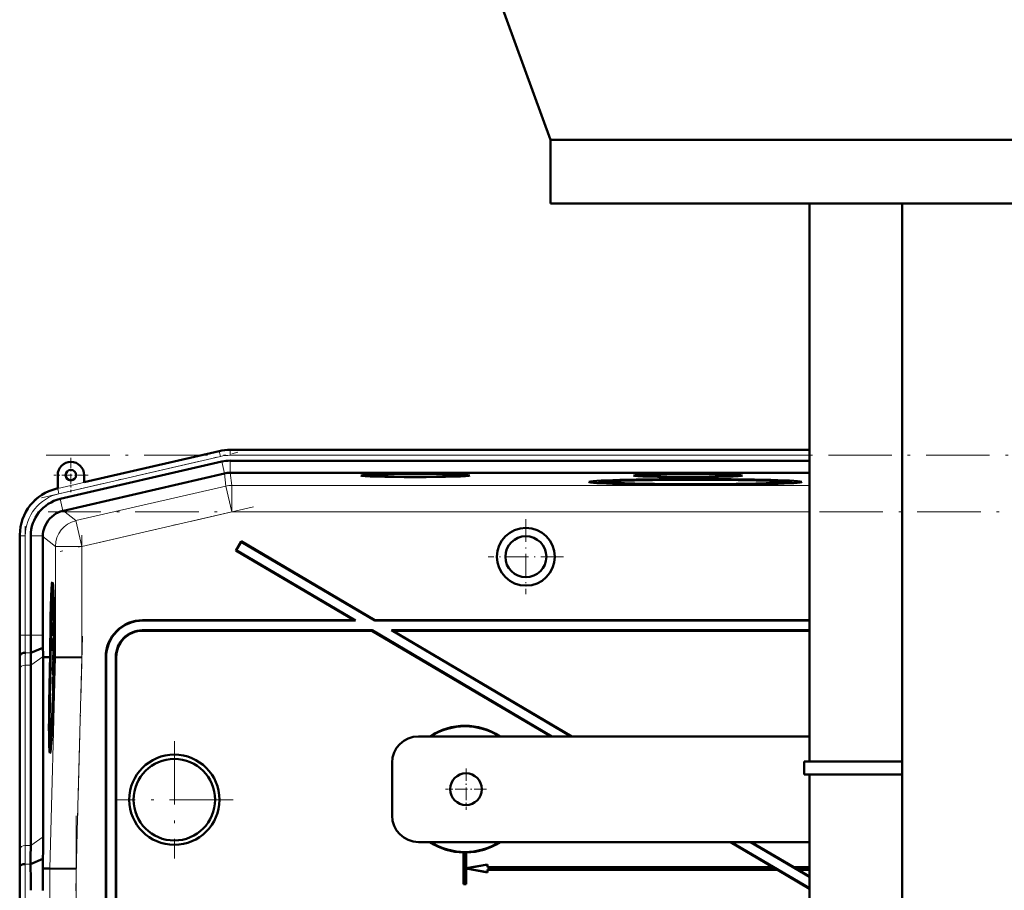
# Model space of a CAD drawing. Extents: x -1768 to 2122, y -1862 to 865.
# Tile 57 of 63: x 1392 to 1578, y 193 to 358. Entities that reach past the tile are written whole.
import ezdxf

# ---------------------------------------------------------------- set-up
doc = ezdxf.new("R2010")
doc.units = 0
doc.linetypes.add('DASHDOT', pattern=[18.5, 12, -3, 0.5, -3])

msp = doc.modelspace()

# ---------------------------------------------------------------- linework, layer by layer
at = {"color": 7, "lineweight": 50}
for p, q in [((1480.55, 367.78), (1492.56, 334.78)), ((1492.56, 334.78), (1719.56, 334.78)), ((1492.56, 322.78), (1492.56, 334.78)), ((1492.56, 322.78), (1719.56, 322.78)), ((1541.55, 217.13), (1541.55, 322.78)), ((1559.11, 184.38), (1559.11, 322.78)), ((1429.84, 275.89), (1404.27, 269.99)), ((1446.92, 276.13), (1431.92, 276.13)), ((1446.92, 276.13), (1541.55, 276.13)), ((1431.92, 274.06), (1541.55, 274.06)), ((1430.31, 273.88), (1399.73, 266.82)), ((1399.27, 271.33), (1399.27, 268.83)), ((1430.81, 271.64), (1400.34, 264.6)), ((1404.27, 269.99), (1404.27, 271.33)), ((1431.92, 271.76), (1431.94, 271.76)), ((1541.55, 271.76), (1431.94, 271.76)), ((1399.27, 268.83), (1399.07, 268.79)), ((1501.82, 270.04), (1501.75, 269.81)), ((1519.43, 269.51), (1519.44, 269.57)), ((1519.44, 269.57), (1519.44, 269.51)), ((1520.44, 269.57), (1520.44, 269.51)), ((1520.44, 269.51), (1520.44, 269.57)), ((1538.05, 270.04), (1538.12, 269.81)), ((1400.25, 264.58), (1400.34, 264.6)), ((1392.1, 260.02), (1392.1, 241.02)), ((1394.17, 259.82), (1394.17, 241.02)), ((1396.47, 259.73), (1396.47, 259.82)), ((1396.47, 259.73), (1396.47, 241.02)), ((1433.97, 258.81), (1432.96, 257.08)), ((1434, 258.71), (1433.05, 257.11)), ((1434, 258.71), (1433.97, 258.81)), ((1433.97, 258.81), (1459.29, 243.88)), ((1434, 258.71), (1459.27, 243.81)), ((1433.05, 257.11), (1432.96, 257.08)), ((1432.96, 257.08), (1455.35, 243.88)), ((1433.05, 257.11), (1455.61, 243.81)), ((1398.27, 249.31), (1398.46, 249.36)), ((1398.45, 243.43), (1398.43, 240.91)), ((1398.47, 243.43), (1398.45, 243.43)), ((1398.45, 241.55), (1398.47, 243.43)), ((1398.47, 243.43), (1398.52, 243.43)), ((1415.35, 243.88), (1455.35, 243.88)), ((1415.42, 243.81), (1455.61, 243.81)), ((1455.61, 243.81), (1455.35, 243.88)), ((1459.27, 243.81), (1459.29, 243.88)), ((1459.27, 243.81), (1541.55, 243.81)), ((1459.29, 243.88), (1541.55, 243.88)), ((1398.43, 240.91), (1398.56, 240.91)), ((1398.44, 240.97), (1398.5, 240.97)), ((1398.46, 240.52), (1398.57, 240.52)), ((1398.48, 241.85), (1398.53, 241.85)), ((1398.51, 241.46), (1398.5, 240.96)), ((1398.5, 240.96), (1398.56, 240.96)), ((1458.76, 241.95), (1415.28, 241.95)), ((1458.74, 241.88), (1415.35, 241.88)), ((1458.74, 241.88), (1458.76, 241.95)), ((1458.74, 241.88), (1492.66, 221.88)), ((1458.76, 241.95), (1492.79, 221.88)), ((1541.55, 241.95), (1462.42, 241.95)), ((1462.42, 241.95), (1496.46, 221.88)), ((1462.68, 241.88), (1462.42, 241.95)), ((1541.55, 241.88), (1462.68, 241.88)), ((1462.68, 241.88), (1496.59, 221.88)), ((1394.18, 237.71), (1396.48, 238.66)), ((1398.43, 239.27), (1398.47, 239.27)), ((1398.44, 238.54), (1398.43, 239.27)), ((1398.43, 238.05), (1398.44, 238.54)), ((1398.44, 238.54), (1398.48, 238.54)), ((1398.47, 239.3), (1398.46, 238.98)), ((1398.46, 238.98), (1398.47, 239.03)), ((1398.46, 238.98), (1398.5, 238.98)), ((1398.47, 239.11), (1398.5, 239.1)), ((1398.47, 239.03), (1398.47, 239.11)), ((1398.47, 239.03), (1398.5, 239.03)), ((1398.51, 239.24), (1398.48, 238.59)), ((1398.48, 238.1), (1398.52, 239.23)), ((1398.48, 238.59), (1398.48, 238.1)), ((1398.5, 240.32), (1398.57, 240.32)), ((1398.52, 239.23), (1398.58, 239.22)), ((1392.13, 236.88), (1392.16, 237.31)), ((1396.51, 236.87), (1396.51, 237.02)), ((1396.51, 202.88), (1396.51, 236.87)), ((1397.47, 236.86), (1396.51, 236.87)), ((1397.85, 236.86), (1397.47, 236.86)), ((1397.69, 236.84), (1397.69, 236.86)), ((1397.85, 236.86), (1397.69, 236.86)), ((1397.85, 236.84), (1397.69, 236.84)), ((1397.79, 234.89), (1397.85, 236.84)), ((1397.89, 236.84), (1397.84, 234.89)), ((1397.88, 234.89), (1397.94, 236.84)), ((1397.89, 236.86), (1397.89, 236.86)), ((1397.94, 236.86), (1397.89, 236.86)), ((1397.89, 236.86), (1397.94, 236.86)), ((1397.94, 236.84), (1397.89, 236.84)), ((1398.5, 237.82), (1398.39, 236.73)), ((1398.39, 236.32), (1398.5, 237.41)), ((1398.39, 236.73), (1398.39, 236.32)), ((1398.43, 238.05), (1398.59, 238.05)), ((1398.48, 238.1), (1398.59, 238.1)), ((1398.5, 237.82), (1398.59, 237.81)), ((1398.5, 237.41), (1398.5, 237.82)), ((1398.5, 237.41), (1398.6, 237.41)), ((1398.6, 236.84), (1398.55, 234.88)), ((1398.64, 236.86), (1398.6, 236.86)), ((1398.64, 236.85), (1398.6, 236.85)), ((1398.64, 236.84), (1398.6, 236.84)), ((1398.61, 235.4), (1398.64, 236.84)), ((1398.69, 236.84), (1398.65, 235.4)), ((1398.69, 236.86), (1398.77, 236.86)), ((1398.75, 236.85), (1398.69, 236.85)), ((1398.75, 236.84), (1398.69, 236.84)), ((1398.77, 236.86), (1398.77, 236.85)), ((1398.84, 236.84), (1398.77, 236.85)), ((1403.84, 236.78), (1398.84, 236.84)), ((1408.35, 236.88), (1408.35, 147.88)), ((1408.42, 236.81), (1408.42, 147.81)), ((1410.28, 147.81), (1410.28, 236.95)), ((1410.35, 147.88), (1410.35, 236.88)), ((1394.17, 235.36), (1394.17, 201.22)), ((1398.39, 236.32), (1398.59, 236.32)), ((1398.39, 234.8), (1398.43, 234.8)), ((1398.4, 234.1), (1398.39, 234.8)), ((1398.42, 236.07), (1398.58, 236.07)), ((1398.45, 234.94), (1398.47, 234.94)), ((1398.47, 235.88), (1398.46, 234.45)), ((1398.49, 235.88), (1398.47, 235.88)), ((1398.47, 234.05), (1398.49, 235.88)), ((1398.49, 235.88), (1398.58, 235.88)), ((1398.61, 235.4), (1398.65, 235.4)), ((1398.65, 235.4), (1398.61, 235.4)), ((1392.1, 233.95), (1392.1, 199.81)), ((1392.1, 233.95), (1392.1, 199.81)), ((1398.36, 233.06), (1398.34, 230.54)), ((1398.38, 233.06), (1398.36, 233.06)), ((1398.36, 231.18), (1398.38, 233.06)), ((1398.38, 233.06), (1398.5, 233.06)), ((1398.39, 233.6), (1398.4, 234.1)), ((1398.39, 233.6), (1398.52, 233.6)), ((1398.4, 234.1), (1398.42, 234.1)), ((1398.42, 234.15), (1398.42, 233.65)), ((1398.42, 233.65), (1398.47, 234.05)), ((1398.42, 233.65), (1398.52, 233.65)), ((1398.46, 234.45), (1398.43, 234.26)), ((1398.43, 233.01), (1398.5, 233.01)), ((1398.47, 234.05), (1398.53, 234.05)), ((1398.63, 234.38), (1398.58, 234.38)), ((1398.58, 234.38), (1398.63, 234.38)), ((1398.39, 231.48), (1398.44, 231.48)), ((1398.42, 231.09), (1398.41, 230.59)), ((1398.45, 231.37), (1398.45, 231.83)), ((1398.34, 230), (1398.33, 229.46)), ((1398.33, 229.46), (1398.38, 229.46)), ((1398.34, 230.54), (1398.42, 230.54)), ((1398.4, 230), (1398.34, 230)), ((1398.35, 230.59), (1398.42, 230.59)), ((1398.35, 228.73), (1398.32, 228.43)), ((1398.32, 228.43), (1398.32, 227.98)), ((1541.55, 221.88), (1467.55, 221.88)), ((1397.84, 220.51), (1398.03, 220.46)), ((1462.55, 206.88), (1462.55, 216.88)), ((1540.55, 217.13), (1559.11, 217.13)), ((1540.55, 214.63), (1540.55, 217.13)), ((1559.11, 214.63), (1540.55, 214.63)), ((1541.55, 165.07), (1541.55, 214.63)), ((1467.55, 201.88), (1541.55, 201.88)), ((1526.57, 201.88), (1534.62, 197.13)), ((1526.71, 201.88), (1541.55, 193.12)), ((1530.37, 201.88), (1541.55, 195.28)), ((1530.51, 201.88), (1538.56, 197.13)), ((1476.12, 199.89), (1476.1, 199.88)), ((1476.1, 199.88), (1476.1, 193.88)), ((1476.12, 199.89), (1476.12, 193.89)), ((1476.6, 199.88), (1476.59, 199.89)), ((1476.59, 196.89), (1476.59, 199.89)), ((1476.6, 196.91), (1476.6, 199.88)), ((1394.14, 197.71), (1396.48, 198.68)), ((1396.45, 196.88), (1396.48, 198.68)), ((1480.59, 197.61), (1476.59, 196.89)), ((1480.6, 197.63), (1476.6, 196.91)), ((1480.59, 197.61), (1480.6, 197.63)), ((1480.59, 197.11), (1480.59, 197.61)), ((1480.6, 197.13), (1480.6, 197.63)), ((1392.08, 196.88), (1392.11, 197.31)), ((1396.45, 196.88), (1397.8, 196.86)), ((1402.79, 196.79), (1397.8, 196.86)), ((1476.59, 196.89), (1476.6, 196.91)), ((1476.59, 193.89), (1476.59, 196.86)), ((1476.6, 196.84), (1476.59, 196.86)), ((1476.59, 196.86), (1480.59, 196.15)), ((1476.6, 193.88), (1476.6, 196.84)), ((1476.6, 196.84), (1480.6, 196.13)), ((1480.59, 197.11), (1480.6, 197.13)), ((1480.59, 197.11), (1534.69, 197.11)), ((1535.47, 196.65), (1480.59, 196.65)), ((1480.6, 196.63), (1480.59, 196.65)), ((1480.59, 196.15), (1480.59, 196.65)), ((1480.59, 196.15), (1480.6, 196.13)), ((1480.6, 197.13), (1534.62, 197.13)), ((1535.47, 196.63), (1480.6, 196.63)), ((1480.6, 196.13), (1480.6, 196.63)), ((1534.69, 197.11), (1534.62, 197.13)), ((1534.69, 197.11), (1535.47, 196.65)), ((1535.47, 196.63), (1535.47, 196.65)), ((1535.47, 196.63), (1541.55, 193.04)), ((1538.55, 197.11), (1538.56, 197.13)), ((1538.55, 197.11), (1539.34, 196.65)), ((1538.55, 197.11), (1541.55, 197.11)), ((1541.55, 197.13), (1538.56, 197.13)), ((1539.41, 196.63), (1539.34, 196.65)), ((1541.55, 196.65), (1539.34, 196.65)), ((1539.41, 196.63), (1541.55, 195.36)), ((1541.55, 196.63), (1539.41, 196.63)), ((1476.12, 193.89), (1476.1, 193.88)), ((1476.6, 193.88), (1476.1, 193.88)), ((1476.59, 193.89), (1476.12, 193.89)), ((1476.59, 193.89), (1476.6, 193.88)), ((1392.1, 192.74), (1392.1, 101.02))]:
    msp.add_line(p, q, dxfattribs=at)
at = {"color": 7, "lineweight": 18}
for p, q in [((1399.28, 268.8), (1429.85, 275.85)), ((1429.85, 275.85), (1429.84, 275.89)), ((1430.07, 274.88), (1429.85, 275.85)), ((1431.92, 276.09), (1431.92, 276.13)), ((1431.92, 275.09), (1431.92, 276.09)), ((1431.92, 276.09), (1541.55, 276.09)), ((1430.07, 274.88), (1399.5, 267.82)), ((1431.92, 275.09), (1541.55, 275.09)), ((1431.92, 271.76), (1431.92, 274.06)), ((1430.82, 271.64), (1430.31, 273.88)), ((1430.81, 271.64), (1431.08, 269.26)), ((1432.21, 269.39), (1431.94, 271.76)), ((1399.27, 268.83), (1399.28, 268.8)), ((1399.5, 267.82), (1399.28, 268.8)), ((1431.08, 269.26), (1402.72, 262.71)), ((1431.08, 269.26), (1432.21, 264.39)), ((1541.55, 269.39), (1432.21, 269.39)), ((1432.21, 269.39), (1432.21, 264.39)), ((1400.25, 264.58), (1399.73, 266.82)), ((1402.72, 262.71), (1400.34, 264.6)), ((1403.84, 257.84), (1432.21, 264.39)), ((1541.55, 264.39), (1432.21, 264.39)), ((1402.72, 262.71), (1403.84, 257.84)), ((1392.14, 259.82), (1392.1, 259.82)), ((1392.14, 241.02), (1392.14, 259.82)), ((1393.14, 259.82), (1392.14, 259.82)), ((1393.14, 259.82), (1393.14, 241.02)), ((1396.47, 259.82), (1394.17, 259.82)), ((1396.47, 259.73), (1398.84, 257.84)), ((1398.84, 257.84), (1403.84, 257.84)), ((1398.84, 257.84), (1398.84, 236.84)), ((1403.84, 236.78), (1403.84, 257.84)), ((1415.35, 243.88), (1415.42, 243.81)), ((1392.14, 241.02), (1392.1, 241.02)), ((1393.14, 241.02), (1392.14, 241.02)), ((1393.14, 241.02), (1394.17, 241.02)), ((1394.17, 241.02), (1396.47, 241.02)), ((1415.35, 241.88), (1415.28, 241.95)), ((1392.13, 236.88), (1392.08, 236.88)), ((1393.16, 237.71), (1394.18, 237.71)), ((1394.17, 235.36), (1396.51, 237.02)), ((1398.84, 236.84), (1397.8, 196.86)), ((1402.79, 196.79), (1403.84, 236.78)), ((1408.35, 236.88), (1408.42, 236.81)), ((1410.28, 236.95), (1410.35, 236.88)), ((1393.14, 235.36), (1393.14, 201.22)), ((1393.14, 235.36), (1394.17, 235.36)), ((1392.14, 200.54), (1392.14, 234.68)), ((1394.17, 201.22), (1396.51, 202.88)), ((1393.14, 201.22), (1394.17, 201.22)), ((1393.11, 197.71), (1394.14, 197.71)), ((1397.8, 196.86), (1397.8, 96.9)), ((1402.79, 96.96), (1402.79, 196.79))]:
    msp.add_line(p, q, dxfattribs=at)
at = {"color": 7, "linetype": 'DASHDOT', "lineweight": 18}
for p, q in [((1396.19, 267.06), (1433.39, 275.65)), ((1397.12, 275.09), (1814.79, 275.09)), ((1436.32, 265.34), (1399.72, 256.89)), ((1814.45, 264.39), (1397.46, 264.39)), ((1393.14, 239.14), (1393.14, 261.7)), ((1403.84, 259.95), (1403.84, 234.67)), ((1403.95, 240.86), (1402.69, 192.64)), ((1421.35, 220.97), (1421.35, 198.78)), ((1432.45, 209.88), (1410.26, 209.88)), ((1402.79, 206.85), (1402.79, 86.9)), ((1393.14, 91.85), (1393.14, 201.91))]:
    msp.add_line(p, q, dxfattribs=at)
at = {"color": 7, "linetype": 'DASHDOT', "lineweight": 18, "ltscale": 0.1625}
for p, q in [((1401.77, 274.58), (1401.77, 268.08)), ((1405.02, 271.33), (1398.52, 271.33))]:
    msp.add_line(p, q, dxfattribs=at)
at = {"color": 7, "linetype": 'DASHDOT', "lineweight": 18, "ltscale": 0.355368}
msp.add_line((1487.87, 262.98), (1487.87, 248.77), dxfattribs=at)
at = {"color": 7, "linetype": 'DASHDOT', "lineweight": 18, "ltscale": 0.355365}
msp.add_line((1494.97, 255.88), (1480.76, 255.88), dxfattribs=at)
at = {"color": 7, "linetype": 'DASHDOT', "lineweight": 18, "ltscale": 0.195001}
for p, q in [((1476.55, 215.78), (1476.55, 207.98)), ((1480.45, 211.88), (1472.65, 211.88))]:
    msp.add_line(p, q, dxfattribs=at)
at = {"color": 7, "lineweight": 50}
for points in [[(1398.52, 243.36), (1398.49, 242.84), (1398.47, 242.31)], [(1398.48, 241.85), (1398.51, 242.81), (1398.52, 242.87), (1398.52, 242.89)], [(1398.52, 242.89), (1398.53, 242.77), (1398.53, 242.19)], [(1398.46, 240.52), (1398.45, 240.47), (1398.44, 240.31), (1398.41, 239.25)], [(1398.48, 239.8), (1398.47, 240.41), (1398.46, 240.5), (1398.46, 240.52)], [(1398.5, 240.96), (1398.53, 241.47), (1398.54, 242.2)], [(1398.53, 242.19), (1398.52, 241.52), (1398.51, 241.47), (1398.51, 241.46)], [(1398.41, 239.25), (1398.42, 238.19), (1398.43, 238.05)], [(1398.43, 239.27), (1398.44, 239.96), (1398.45, 240.01), (1398.45, 240.03)], [(1398.45, 240.03), (1398.46, 240.01), (1398.47, 239.78), (1398.47, 239.3)], [(1398.47, 239.11), (1398.49, 239.76), (1398.5, 239.83)], [(1398.5, 240.32), (1398.48, 239.98), (1398.48, 239.8)], [(1398.52, 239.23), (1398.51, 240.2), (1398.5, 240.32)], [(1398.5, 239.83), (1398.5, 239.81), (1398.51, 239.38), (1398.51, 239.24)], [(1398.38, 234.8), (1398.38, 233.74), (1398.39, 233.6)], [(1398.39, 234.8), (1398.4, 235.47), (1398.42, 235.58)], [(1398.42, 236.07), (1398.41, 235.96), (1398.4, 235.78)], [(1398.45, 234.94), (1398.44, 235.98), (1398.43, 236.05), (1398.42, 236.07)], [(1398.42, 235.58), (1398.43, 235.47), (1398.43, 234.81)], [(1398.43, 233.01), (1398.42, 232.83), (1398.38, 231.94)], [(1398.45, 231.83), (1398.45, 232.79), (1398.44, 232.97), (1398.43, 233.01)], [(1398.39, 231.48), (1398.42, 232.44), (1398.43, 232.5), (1398.43, 232.52)], [(1398.44, 231.82), (1398.42, 231.15), (1398.42, 231.1), (1398.42, 231.09)], [(1398.43, 232.52), (1398.44, 232.4), (1398.44, 231.82)]]:
    msp.add_lwpolyline(points, dxfattribs=at)
for centre, radius in [((1401.77, 271.33), 1), ((1487.87, 255.88), 5.47), ((1487.87, 255.88), 3.88), ((1421.35, 209.88), 8.54), ((1421.35, 209.88), 7.72), ((1476.55, 211.88), 3)]:
    msp.add_circle(centre, radius, dxfattribs=at)
for centre, radius, start, end in [((1431.92, 266.88), 9.25, 90.0004, 102.9992), ((1431.92, 266.88), 9.25, 90.0004, 102.9993), ((1431.92, 266.88), 7.19, 90.0004, 102.9993), ((1401.77, 271.33), 2.5, 0, 180), ((1401.1, 260.02), 8.99, 102.9916, 180.0084), ((1401.35, 259.82), 7.18, 102.9916, 180.0083), ((1401.46, 259.73), 5, 104.049, 114.5678), ((1401.46, 259.73), 5, 160.173, 178.9467), ((1340.22, 243.83), 58.27, 357.7578, 358.5115), ((1415.35, 236.88), 6.99, 89.9842, 180.0158), ((1415.42, 236.81), 6.99, 89.9842, 180.0158), ((1044.52, 240.93), 347.59, 359.3315, 0.0143), ((1749.43, 240.94), 357.33, 179.9869, 180.6511), ((1678.57, 240.95), 284.4, 179.9866, 180.6543), ((1596.83, 240.97), 200.36, 179.9856, 180.6608), ((1398.31, 240.96), 0.129, 339.7839, 3.1342), ((1376.54, 242.27), 21.94, 356.5981, 358.9187), ((1415.28, 236.95), 5, 89.9843, 180.0157), ((1415.35, 236.88), 5, 89.9843, 180.0157), ((1512.31, 240.03), 115.84, 180.6772, 181.4875), ((1184.88, 233.7), 207.22, 0.0687, 0.8785), ((1604.75, 233.7), 212.65, 179.1437, 179.9328), ((1563.46, 235.16), 169.29, 179.1397, 179.9326), ((1428.95, 234.66), 30.57, 177.907, 179.7397), ((1380.48, 234.86), 17.96, 357.714, 359.8172), ((1365.08, 235.22), 33.37, 358.353, 359.5324), ((1376.44, 231.9), 21.94, 356.5981, 358.9187), ((1340.13, 233.46), 58.27, 357.7578, 358.5115), ((1398.22, 230.59), 0.129, 339.7839, 3.1342), ((1398, 230.68), 0.422, 347.665, 356.3447), ((1476.35, 211.88), 12, 56.4427, 123.5573), ((1476.35, 211.88), 11.9, 57.2111, 122.7889), ((1467.55, 216.88), 5, 90, 180), ((1397.89, 220.57), 0.0799, 184.9657, 228.6663), ((1467.55, 206.88), 5, 180, 270), ((1095.21, 203.24), 301.3, 359.133, 359.9322), ((1476.35, 211.88), 12, 236.4427, 268.8063), ((1476.35, 211.88), 11.9, 237.2111, 302.7889), ((1476.35, 211.88), 12, 271.1938, 303.5573), ((1184.74, 200.06), 207.36, 359.1212, 359.9305), ((1143.65, 201.52), 250.51, 359.1277, 359.9315), ((1476.35, 211.88), 11.99, 268.8884, 271.1116), ((974.1, 192.84), 420.07, 359.9858, 0.6638), ((1045.02, 192.82), 347.08, 359.9853, 0.6691), ((870.54, 192.77), 525.92, 359.9957, 0.4468)]:
    msp.add_arc(centre, radius, start, end, dxfattribs=at)
at = {"color": 7, "lineweight": 18}
for centre, radius, start, end in [((1431.92, 266.88), 9.21, 90.0004, 102.9992), ((1431.92, 266.88), 8.21, 90.0004, 102.9993), ((1401.35, 259.82), 9.21, 102.9945, 180.0054), ((1432.21, 264.39), 5, 90, 103), ((1401.35, 259.82), 8.21, 102.9937, 180.0062), ((1712.97, 240.95), 320.83, 179.987, 180.6502), ((1678.76, 240.95), 285.63, 179.9869, 180.6516), ((1583.05, 234.46), 190.91, 179.1449, 179.9328), ((1563.12, 235.16), 169.99, 179.143, 179.9328), ((1163.04, 200.81), 229.1, 359.1224, 359.9306), ((1143.22, 201.52), 249.92, 359.1254, 359.9311), ((974.34, 192.84), 418.8, 359.9856, 0.6657), ((1008.53, 192.83), 383.61, 359.9854, 0.6681)]:
    msp.add_arc(centre, radius, start, end, dxfattribs=at)
at = {"color": 7, "lineweight": 50}
for centre, major_axis, ratio, start_param, end_param in [((1431.94, 266.77), (4.97, 0.57), 0.999653, 1.459955, 1.684204), ((1466.94, 271.24), (10.3, 0), 0.026177, 6.280893, 9.427071), ((1466.94, 271.24), (10.3, 0), 0.026177, 3.143885, 4.712389), ((1466.94, 271.24), (10.3, 0), 0.026177, 4.712389, 6.280893), ((1519.94, 270.04), (20.18, 0), 0.026177, 1.570796, 3.143867), ((1519.94, 270.04), (18.12, 0), 0.026177, 1.570796, 3.134523), ((1519.94, 270.04), (16.2, 0), 0.026177, 6.280893, 9.427071), ((1518.55, 271.24), (10.3, 0), 0.026177, 6.280893, 9.427071), ((1518.55, 271.24), (10.3, 0), 0.026177, 3.143885, 4.712389), ((1518.55, 271.24), (10.3, 0), 0.026177, 4.712389, 6.280893), ((1519.94, 270.04), (20.18, 0), 0.026177, 6.280911, 7.853982), ((1519.94, 270.04), (18.12, 0), 0.026177, 0.00707, 1.570796), ((1519.94, 270.04), (20.18, 0), 0.026177, 3.143867, 4.687608), ((1519.94, 270.04), (18.12, 0), 0.026177, 3.134523, 4.68479), ((1519.94, 270.04), (16.2, 0), 0.026177, 3.143885, 4.712389), ((1519.94, 270.04), (16.2, 0), 0.026177, 4.712389, 6.280893), ((1519.94, 270.04), (20.18, 0), 0.026177, 4.73717, 6.280911), ((1519.94, 270.04), (18.12, 0), 0.026177, 4.739988, 6.290255), ((1401.46, 259.73), (-3.11, -3.91), 0.999441, 4.242071, 5.038518), ((1398.27, 234.9), (0, 16.16), 0.026176, 6.280689, 7.732162), ((1398.27, 234.9), (0, 16.16), 0.026176, 4.834209, 6.280689), ((1398.27, 234.85), (0, -14.46), 0.026176, 3.147415, 4.572965), ((1398.27, 234.85), (0, -14.46), 0.026176, 1.710221, 3.147415), ((1398.27, 234.9), (0, 12.78), 0.026176, 6.280849, 7.699465), ((1398.27, 234.9), (0, 12.78), 0.026176, 4.866869, 6.280849), ((1398.73, 234.89), (0.09, 10.11), 0.026177, 0.957953, 0.980266), ((1393.16, 237.29), (1, 0), 0.414156, 1.573635, 3.109527), ((1398.25, 234.89), (-0.14, -16.16), 0.026177, 4.590041, 4.591123), ((1398.25, 234.89), (0.13, 14.45), 0.026177, 1.434302, 1.435128), ((1398.25, 234.89), (-0.11, -12.78), 0.026177, 4.557384, 4.557868), ((1398.25, 234.89), (0.11, 12.78), 0.026177, 1.416276, 1.417167), ((1398.73, 234.89), (0.09, 10.11), 0.026177, 1.252956, 1.277212), ((1398.25, 234.89), (-0.11, -12.78), 0.026177, 1.724883, 1.726259), ((1398.25, 234.89), (0.13, 14.45), 0.026177, 4.848514, 4.849727), ((1398.25, 234.89), (-0.14, -16.16), 0.026177, 1.692519, 1.693602), ((1398.22, 234.86), (-0.42, -16.16), 0.026173, 4.711319, 6.286309), ((1398.22, 234.95), (0.38, 14.44), 0.026173, 1.576165, 3.056709), ((1398.22, 234.87), (-0.33, -12.78), 0.026173, 4.711319, 6.283871), ((1398.22, 234.87), (-0.33, -12.78), 0.026173, 0.002779, 1.572781), ((1398.73, 234.89), (0.09, 10.11), 0.026177, 1.428804, 1.45344), ((1398.22, 234.86), (-0.42, -16.16), 0.026173, 0.003123, 1.541551), ((1398.22, 234.95), (0.38, 14.44), 0.026173, 3.134882, 4.673197), ((1398.73, 234.89), (0.09, 10.11), 0.026177, 1.698341, 1.75274), ((1393.11, 197.29), (1, 0), 0.414255, 1.573643, 3.109526)]:
    msp.add_ellipse(centre, major_axis=major_axis, ratio=ratio, start_param=start_param, end_param=end_param, dxfattribs=at)
at = {"color": 7, "lineweight": 18}
for centre, major_axis, ratio, start_param, end_param in [((1403.84, 257.84), (3.11, 3.91), 0.999441, 0.899117, 2.242476), ((1393.14, 234.66), (1, 0), 0.707107, 1.570796, 3.106686), ((1393.14, 200.51), (1, 0), 0.707107, 1.570796, 3.106686)]:
    msp.add_ellipse(centre, major_axis=major_axis, ratio=ratio, start_param=start_param, end_param=end_param, dxfattribs=at)

doc.saveas('drawing.dxf')
